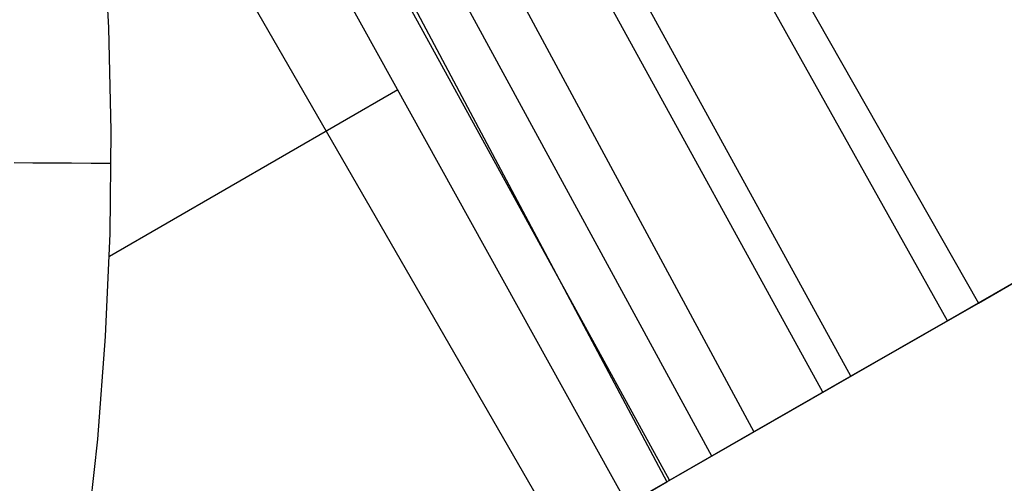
# Model space of a CAD drawing. Header units: millimetres. Extents: x 10802 to 11966, y -167 to 850.
# Tile 158 of 182: x 11467 to 11494, y 474 to 486. Entities that reach past the tile are written whole.
import ezdxf

# ---------------------------------------------------------------- set-up
doc = ezdxf.new("R2010")
doc.units = ezdxf.units.MM
doc.layers.add('1', color=7, linetype='Continuous')

msp = doc.modelspace()

# ---------------------------------------------------------------- linework, layer by layer
at = {"layer": '1', "color": 29, "true_color": 0x4d342b}
for p, q in [((11492.62, 478.105, 58.554), (11435.336, 580.418, 59.524)), ((11435.45, 580.482, 65.528), (11493.471, 478.593, 64.555)), ((11489.956, 476.577, 58.993), (11433.45, 579.352, 59.537)), ((11489.185, 476.135, 65.232), (11432.6, 578.873, 65.612)), ((11431.562, 578.286, 59.552), (11487.279, 475.042, 59.331)), ((11429.749, 577.262, 65.657), (11484.873, 473.662, 65.657)), ((11486.118, 474.376, 59.449), (11430.016, 577.413, 59.561)), ((11484.953, 473.708, 59.528), (11465.227, 509.62, 59.542)), ((11483.787, 473.039, 59.568), (11467.178, 503.015, 59.568)), ((11482.012, 472.021, 59.568), (11468.679, 495.114, 59.568)), ((11469.484, 486.179, 59.568), (11469.33, 489.012, 59.568)), ((11469.547, 483.343, 59.568), (11469.484, 486.179, 59.568)), ((11477.454, 484.469, 59.568), (11469.498, 479.875, 59.568)), ((11493.471, 478.593, 64.555), (11503.837, 484.54, 62.531)), ((11503.115, 484.125, 56.504), (11492.62, 478.105, 58.554)), ((11469.517, 480.507, 59.568), (11469.547, 483.343, 59.568)), ((11466.867, 482.464, 58.571), (11467.388, 482.461, 58.807)), ((11467.388, 482.461, 58.807), (11467.918, 482.459, 59.025)), ((11467.918, 482.459, 59.025), (11468.455, 482.457, 59.225)), ((11468.455, 482.457, 59.225), (11468.998, 482.454, 59.406)), ((11468.998, 482.454, 59.406), (11469.547, 482.452, 59.568)), ((11469.394, 477.673, 59.568), (11469.517, 480.507, 59.568)), ((11490.617, 476.956, 65.035), (11493.471, 478.593, 64.555)), ((11492.62, 478.105, 58.554), (11489.955, 476.577, 58.993)), ((11469.179, 474.844, 59.568), (11469.394, 477.673, 59.568)), ((11487.749, 475.312, 65.402), (11490.617, 476.956, 65.035)), ((11489.955, 476.577, 58.993), (11487.279, 475.042, 59.331)), ((11484.873, 473.662, 65.657), (11487.749, 475.312, 65.402)), ((11487.279, 475.042, 59.331), (11483.787, 473.039, 59.568)), ((11468.873, 472.024, 59.568), (11469.179, 474.844, 59.568)), ((11467.403, 463.645, 65.657), (11484.873, 473.662, 65.657))]:
    msp.add_line(p, q, dxfattribs=at)

doc.saveas('drawing.dxf')
